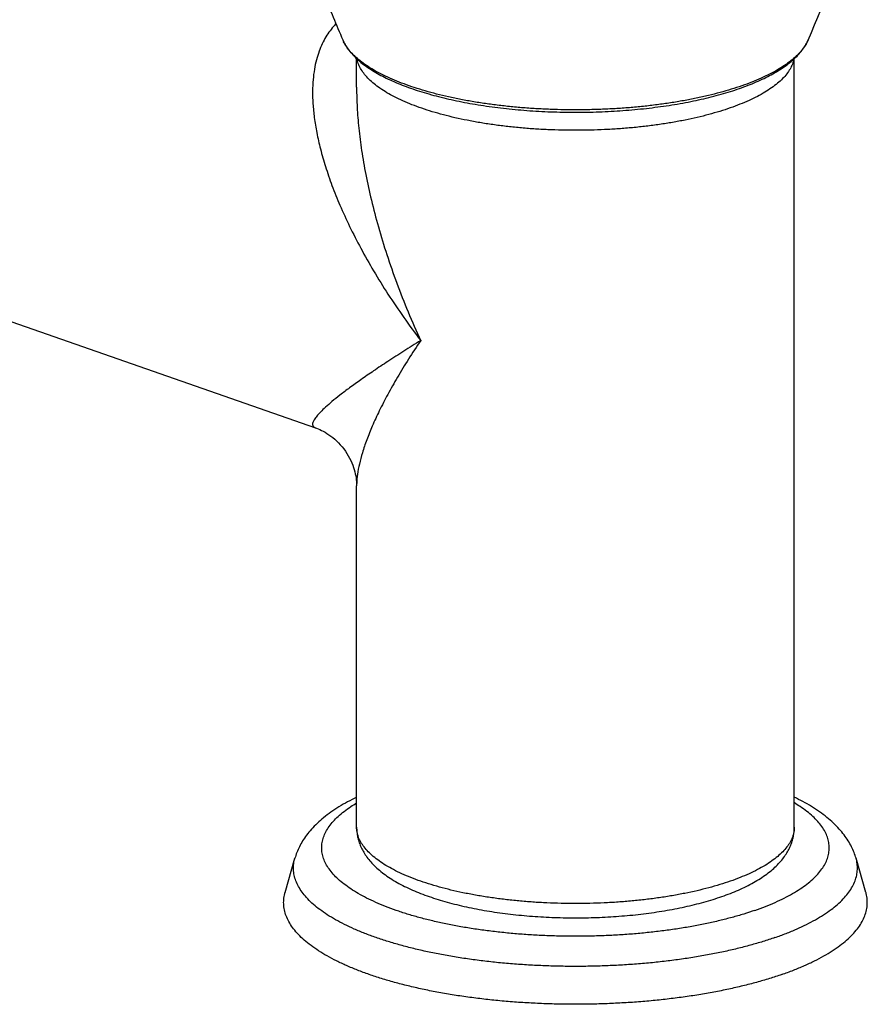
# Model space of a CAD drawing. Header units: millimetres. Extents: x 2891 to 3779, y -1122 to -295.
# Tile 5 of 14: x 3122 to 3181, y -1101 to -1034. Entities that reach past the tile are written whole.
import ezdxf

# ---------------------------------------------------------------- set-up
doc = ezdxf.new("R2010")
doc.units = ezdxf.units.MM
doc.header["$LTSCALE"] = 30.734
doc.layers.get('0').update_dxf_attribs({"linetype": 'CONTINUOUS'})

msp = doc.modelspace()

# ---------------------------------------------------------------- linework, layer by layer
at = {"color": 7, "linetype": 'CONTINUOUS'}
for p, q in [((3060.315, -1032.766), (3142.727, -1061.493)), ((3145.552, -1038.17), (3145.552, -1036.206)), ((3175.552, -1088.844), (3175.552, -1036.206)), ((3145.552, -1088.844), (3145.552, -1065.467)), ((3140.652, -1093.304), (3141.323, -1090.968)), ((3180.453, -1093.304), (3179.781, -1090.968))]:
    msp.add_line(p, q, dxfattribs=at)
at = {"color": 9, "linetype": 'CONTINUOUS'}
msp.add_line((3145.552, -1065.467), (3145.552, -1065.474), dxfattribs=at)
at = {"color": 7, "linetype": 'CONTINUOUS'}
msp.add_lwpolyline([(3142.722, -1061.491), (3142.808, -1061.522), (3142.912, -1061.563), (3143.022, -1061.61), (3143.137, -1061.665), (3143.259, -1061.727), (3143.385, -1061.797), (3143.515, -1061.875), (3143.647, -1061.962), (3143.781, -1062.057), (3143.915, -1062.16), (3144.048, -1062.271), (3144.18, -1062.39), (3144.309, -1062.517), (3144.434, -1062.651), (3144.555, -1062.792), (3144.671, -1062.938), (3144.78, -1063.089), (3144.883, -1063.244), (3144.979, -1063.403), (3145.066, -1063.562), (3145.146, -1063.723), (3145.218, -1063.883), (3145.282, -1064.041), (3145.337, -1064.198), (3145.386, -1064.351), (3145.427, -1064.501), (3145.461, -1064.647), (3145.489, -1064.787), (3145.511, -1064.921), (3145.528, -1065.049), (3145.54, -1065.171), (3145.547, -1065.285), (3145.551, -1065.392), (3145.552, -1065.467)], dxfattribs=at)
msp.add_arc((3075.024, -991.102), 110.535, 336.63979, 341.29932, dxfattribs=at)
at = {"color": 9, "linetype": 'CONTINUOUS'}
msp.add_arc((3146.923, -1033.928), 2.525, 203.38311, 206.39289, dxfattribs=at)
at = {"color": 7, "linetype": 'CONTINUOUS'}
for points, knots in [([(3138.951, -1018.338), (3139.224, -1019.411), (3139.832, -1021.654), (3140.862, -1025.036), (3142.027, -1028.455), (3143.273, -1031.754), (3144.158, -1033.893), (3144.606, -1034.93)], [0, 0, 0, 0, 0.189257, 0.397247, 0.604299, 0.806852, 1, 1, 1, 1]), ([(3144.606, -1034.93), (3144.652, -1035.037), (3144.761, -1035.252), (3144.965, -1035.564), (3145.216, -1035.874), (3145.511, -1036.177), (3145.85, -1036.472), (3146.23, -1036.758), (3146.649, -1037.033), (3147.104, -1037.297), (3147.594, -1037.549), (3148.118, -1037.79), (3148.673, -1038.019), (3149.258, -1038.236), (3149.872, -1038.441), (3150.513, -1038.633), (3151.18, -1038.812), (3151.87, -1038.979), (3152.583, -1039.132), (3153.316, -1039.272), (3154.068, -1039.397), (3154.837, -1039.509), (3155.62, -1039.606), (3156.416, -1039.689), (3157.222, -1039.758), (3158.037, -1039.811), (3158.859, -1039.849), (3159.685, -1039.873), (3160.513, -1039.881), (3161.341, -1039.874), (3162.167, -1039.852), (3162.989, -1039.815), (3163.805, -1039.763), (3164.612, -1039.696), (3165.409, -1039.615), (3166.193, -1039.519), (3166.963, -1039.409), (3167.716, -1039.285), (3168.451, -1039.146), (3169.165, -1038.995), (3169.857, -1038.829), (3170.526, -1038.651), (3171.169, -1038.461), (3171.587, -1038.323), (3171.792, -1038.251)], [0, 0, 0, 0, 0.012148, 0.025099, 0.038937, 0.053656, 0.069299, 0.085838, 0.103269, 0.121586, 0.140774, 0.160837, 0.181738, 0.203482, 0.226021, 0.249338, 0.273389, 0.298138, 0.323539, 0.349542, 0.376101, 0.403154, 0.430653, 0.458531, 0.486733, 0.515193, 0.543851, 0.572641, 0.601498, 0.630357, 0.659154, 0.687823, 0.716302, 0.744523, 0.772429, 0.799954, 0.827044, 0.853638, 0.879685, 0.905131, 0.929926, 0.954032, 0.977397, 1, 1, 1, 1]), ([(3171.792, -1038.251), (3171.99, -1038.182), (3172.378, -1038.04), (3172.941, -1037.81), (3173.471, -1037.568), (3173.967, -1037.315), (3174.428, -1037.05), (3174.852, -1036.773), (3175.237, -1036.486), (3175.581, -1036.188), (3175.881, -1035.883), (3176.135, -1035.571), (3176.342, -1035.255), (3176.452, -1035.038), (3176.499, -1034.93)], [0, 0, 0, 0, 0.106909, 0.209711, 0.308312, 0.402638, 0.492639, 0.578283, 0.659543, 0.736384, 0.808768, 0.876697, 0.940312, 1, 1, 1, 1]), ([(3145.552, -1086.788), (3145.341, -1086.89), (3144.932, -1087.1), (3144.344, -1087.441), (3143.797, -1087.802), (3143.297, -1088.18), (3142.85, -1088.571), (3142.46, -1088.97), (3142.129, -1089.372), (3141.853, -1089.773), (3141.629, -1090.172), (3141.452, -1090.568), (3141.361, -1090.835), (3141.323, -1090.968)], [0, 0, 0, 0, 0.114798, 0.225731, 0.33288, 0.435484, 0.532674, 0.623767, 0.708596, 0.787688, 0.86192, 0.932373, 1, 1, 1, 1]), ([(3179.781, -1090.968), (3179.743, -1090.835), (3179.652, -1090.566), (3179.473, -1090.166), (3179.245, -1089.763), (3178.965, -1089.358), (3178.628, -1088.952), (3178.234, -1088.551), (3177.781, -1088.158), (3177.276, -1087.779), (3176.724, -1087.418), (3176.146, -1087.086), (3175.748, -1086.883), (3175.552, -1086.788)], [0, 0, 0, 0, 0.067897, 0.139013, 0.214275, 0.294561, 0.380014, 0.472216, 0.56997, 0.673515, 0.781439, 0.893218, 1, 1, 1, 1]), ([(3145.552, -1088.844), (3145.552, -1088.952), (3145.564, -1089.17), (3145.615, -1089.497), (3145.701, -1089.825), (3145.826, -1090.154), (3145.991, -1090.486), (3146.199, -1090.818), (3146.456, -1091.152), (3146.764, -1091.482), (3147.122, -1091.807), (3147.527, -1092.121), (3147.975, -1092.419), (3148.458, -1092.7), (3148.973, -1092.963), (3149.516, -1093.208), (3150.085, -1093.436), (3150.677, -1093.648), (3151.291, -1093.844), (3151.927, -1094.024), (3152.582, -1094.19), (3153.256, -1094.341), (3153.947, -1094.477), (3154.654, -1094.6), (3155.374, -1094.707), (3156.107, -1094.8), (3156.85, -1094.879), (3157.602, -1094.943), (3158.362, -1094.992), (3159.127, -1095.027), (3159.895, -1095.046), (3160.664, -1095.052), (3161.433, -1095.042), (3162.201, -1095.018), (3162.963, -1094.979), (3163.72, -1094.926), (3164.47, -1094.858), (3165.209, -1094.775), (3165.938, -1094.678), (3166.653, -1094.566), (3167.354, -1094.44), (3168.038, -1094.3), (3168.706, -1094.145), (3169.354, -1093.976), (3169.981, -1093.792), (3170.391, -1093.658), (3170.592, -1093.588)], [0, 0, 0, 0, 0.011748, 0.023611, 0.03576, 0.048436, 0.061665, 0.075814, 0.090923, 0.107217, 0.124674, 0.143233, 0.162664, 0.182919, 0.20379, 0.225315, 0.247426, 0.270133, 0.293434, 0.317291, 0.341723, 0.366657, 0.392113, 0.418007, 0.444332, 0.471019, 0.498033, 0.525315, 0.552815, 0.580477, 0.608243, 0.636055, 0.663858, 0.691589, 0.719198, 0.746617, 0.773805, 0.800695, 0.827248, 0.853406, 0.879131, 0.904383, 0.929115, 0.95332, 0.976936, 1, 1, 1, 1]), ([(3170.592, -1093.588), (3170.786, -1093.52), (3171.167, -1093.38), (3171.722, -1093.151), (3172.251, -1092.905), (3172.752, -1092.642), (3173.222, -1092.361), (3173.656, -1092.063), (3174.048, -1091.751), (3174.393, -1091.43), (3174.688, -1091.103), (3174.934, -1090.776), (3175.134, -1090.45), (3175.291, -1090.126), (3175.409, -1089.804), (3175.492, -1089.484), (3175.541, -1089.164), (3175.552, -1088.95), (3175.552, -1088.844)], [0, 0, 0, 0, 0.084356, 0.166445, 0.246279, 0.32376, 0.398737, 0.470856, 0.539511, 0.604077, 0.664188, 0.719928, 0.771855, 0.820747, 0.86736, 0.912382, 0.956418, 1, 1, 1, 1]), ([(3174.694, -1098.928), (3174.414, -1099.026), (3173.838, -1099.215), (3172.947, -1099.475), (3172.014, -1099.717), (3171.043, -1099.939), (3170.036, -1100.141), (3168.997, -1100.323), (3167.93, -1100.483), (3166.837, -1100.621), (3165.724, -1100.737), (3164.593, -1100.83), (3163.448, -1100.901), (3162.294, -1100.948), (3161.133, -1100.971), (3159.971, -1100.971), (3158.811, -1100.948), (3157.656, -1100.901), (3156.512, -1100.83), (3155.381, -1100.737), (3154.267, -1100.621), (3153.175, -1100.483), (3152.107, -1100.323), (3151.068, -1100.141), (3150.062, -1099.939), (3149.09, -1099.717), (3148.158, -1099.475), (3147.267, -1099.215), (3146.421, -1098.938), (3145.623, -1098.643), (3144.875, -1098.334), (3144.179, -1098.009), (3143.54, -1097.671), (3142.957, -1097.321), (3142.433, -1096.96), (3141.97, -1096.588), (3141.57, -1096.207), (3141.234, -1095.818), (3140.962, -1095.422), (3140.757, -1095.02), (3140.619, -1094.614), (3140.549, -1094.204), (3140.549, -1093.793), (3140.6, -1093.494), (3140.643, -1093.333), (3140.652, -1093.304)], [0, 0, 0, 0, 0.023763, 0.04853, 0.074248, 0.100849, 0.128261, 0.156418, 0.185232, 0.214626, 0.244519, 0.274817, 0.305436, 0.336287, 0.367272, 0.398305, 0.429294, 0.460141, 0.490761, 0.521062, 0.55095, 0.580347, 0.609163, 0.637315, 0.664732, 0.691331, 0.717047, 0.741818, 0.765579, 0.788281, 0.809883, 0.830345, 0.849644, 0.867771, 0.884723, 0.900526, 0.915224, 0.928883, 0.941612, 0.95355, 0.964882, 0.975831, 0.986648, 0.997596, 1, 1, 1, 1]), ([(3174.694, -1098.928), (3174.962, -1098.835), (3175.482, -1098.643), (3176.23, -1098.334), (3176.925, -1098.009), (3177.565, -1097.671), (3178.148, -1097.321), (3178.671, -1096.96), (3179.134, -1096.588), (3179.534, -1096.207), (3179.871, -1095.818), (3180.143, -1095.422), (3180.348, -1095.02), (3180.486, -1094.614), (3180.555, -1094.204), (3180.555, -1093.793), (3180.504, -1093.494), (3180.461, -1093.333), (3180.453, -1093.304)], [0, 0, 0, 0, 0.096851, 0.188988, 0.276283, 0.358612, 0.435926, 0.508253, 0.575665, 0.638353, 0.696631, 0.750925, 0.80185, 0.850195, 0.896897, 0.943041, 0.98975, 1, 1, 1, 1])]:
    msp.add_open_spline(points, degree=3, knots=knots, dxfattribs=at)
at = {"color": 9, "linetype": 'CONTINUOUS'}
for points, knots in [([(3144.14, -1033.83), (3144.108, -1033.862), (3143.965, -1034.01), (3143.723, -1034.298), (3143.438, -1034.718), (3143.185, -1035.189), (3142.966, -1035.715), (3142.785, -1036.301), (3142.647, -1036.95), (3142.558, -1037.668), (3142.523, -1038.459), (3142.55, -1039.327), (3142.645, -1040.277), (3142.817, -1041.311), (3143.072, -1042.43), (3143.42, -1043.635), (3143.866, -1044.924), (3144.416, -1046.291), (3145.076, -1047.73), (3145.845, -1049.23), (3146.722, -1050.778), (3147.703, -1052.356), (3148.779, -1053.946), (3149.547, -1054.995), (3149.946, -1055.518)], [0, 0, 0, 0, 0.005637, 0.025914, 0.046993, 0.069212, 0.092901, 0.118386, 0.145999, 0.176092, 0.209046, 0.245237, 0.285014, 0.328714, 0.376622, 0.428989, 0.485966, 0.547611, 0.613852, 0.684474, 0.759061, 0.836958, 0.917494, 1, 1, 1, 1]), ([(3171.955, -1038.068), (3171.716, -1038.151), (3171.222, -1038.313), (3170.458, -1038.533), (3169.657, -1038.737), (3168.821, -1038.923), (3167.955, -1039.091), (3167.06, -1039.24), (3166.14, -1039.37), (3165.199, -1039.48), (3164.241, -1039.569), (3163.268, -1039.638), (3162.286, -1039.685), (3161.296, -1039.712), (3160.304, -1039.717), (3159.313, -1039.701), (3158.327, -1039.664), (3157.349, -1039.606), (3156.383, -1039.527), (3155.433, -1039.427), (3154.502, -1039.308), (3153.594, -1039.168), (3152.713, -1039.009), (3151.861, -1038.832), (3151.042, -1038.637), (3150.259, -1038.425), (3149.515, -1038.196), (3148.813, -1037.952), (3148.155, -1037.694), (3147.545, -1037.422), (3146.983, -1037.137), (3146.472, -1036.841), (3146.014, -1036.534), (3145.611, -1036.218), (3145.265, -1035.893), (3144.975, -1035.562), (3144.782, -1035.278), (3144.689, -1035.105), (3144.662, -1035.051)], [0, 0, 0, 0, 0.026563, 0.054313, 0.083175, 0.113067, 0.143901, 0.175582, 0.208012, 0.241087, 0.2747, 0.30874, 0.343096, 0.377653, 0.412297, 0.446912, 0.481383, 0.515595, 0.549436, 0.582793, 0.615559, 0.647627, 0.678897, 0.709272, 0.73866, 0.766975, 0.79414, 0.820085, 0.84475, 0.868086, 0.890055, 0.910639, 0.929836, 0.947666, 0.96418, 0.979464, 0.993647, 1, 1, 1, 1]), ([(3176.499, -1034.93), (3176.483, -1034.968), (3176.411, -1035.123), (3176.252, -1035.393), (3175.992, -1035.728), (3175.674, -1036.057), (3175.299, -1036.377), (3174.868, -1036.689), (3174.384, -1036.99), (3173.847, -1037.281), (3173.26, -1037.559), (3172.626, -1037.825), (3172.184, -1037.988), (3171.955, -1038.068)], [0, 0, 0, 0, 0.021507, 0.090902, 0.165459, 0.245954, 0.332924, 0.42671, 0.527488, 0.635306, 0.750106, 0.871743, 1, 1, 1, 1]), ([(3171.159, -1039.584), (3170.923, -1039.667), (3170.436, -1039.825), (3169.681, -1040.041), (3168.888, -1040.239), (3168.059, -1040.418), (3167.198, -1040.579), (3166.31, -1040.719), (3165.397, -1040.84), (3164.463, -1040.939), (3163.513, -1041.017), (3162.55, -1041.073), (3161.579, -1041.107), (3160.603, -1041.119), (3159.628, -1041.11), (3158.656, -1041.078), (3157.692, -1041.024), (3156.74, -1040.948), (3155.805, -1040.851), (3154.89, -1040.733), (3153.998, -1040.594), (3153.134, -1040.436), (3152.302, -1040.258), (3151.505, -1040.062), (3150.746, -1039.849), (3150.029, -1039.618), (3149.356, -1039.372), (3148.73, -1039.111), (3148.154, -1038.837), (3147.631, -1038.55), (3147.162, -1038.252), (3146.749, -1037.943), (3146.395, -1037.626), (3146.1, -1037.301), (3145.865, -1036.968), (3145.694, -1036.63), (3145.616, -1036.383), (3145.589, -1036.253), (3145.586, -1036.238)], [0, 0, 0, 0, 0.027547, 0.05639, 0.086441, 0.117604, 0.149776, 0.182845, 0.216696, 0.251206, 0.286249, 0.321698, 0.35742, 0.393282, 0.429152, 0.464895, 0.500379, 0.535471, 0.570043, 0.603968, 0.637125, 0.669397, 0.700671, 0.730843, 0.759817, 0.787504, 0.813827, 0.838722, 0.862139, 0.884044, 0.904428, 0.923304, 0.940721, 0.956767, 0.971583, 0.985368, 0.99839, 1, 1, 1, 1]), ([(3175.519, -1036.237), (3175.518, -1036.24), (3175.495, -1036.358), (3175.425, -1036.594), (3175.26, -1036.933), (3175.032, -1037.266), (3174.744, -1037.592), (3174.395, -1037.911), (3173.989, -1038.22), (3173.525, -1038.519), (3173.008, -1038.807), (3172.437, -1039.083), (3171.817, -1039.345), (3171.383, -1039.506), (3171.159, -1039.584)], [0, 0, 0, 0, 0.001552, 0.063353, 0.128637, 0.198715, 0.274576, 0.356915, 0.446178, 0.542612, 0.646303, 0.757209, 0.875185, 1, 1, 1, 1]), ([(3145.552, -1038.17), (3145.552, -1038.187), (3145.553, -1038.643), (3145.58, -1039.576), (3145.694, -1041.006), (3145.891, -1042.546), (3146.176, -1044.192), (3146.558, -1045.935), (3147.038, -1047.763), (3147.62, -1049.658), (3148.299, -1051.599), (3149.074, -1053.563), (3149.645, -1054.867), (3149.946, -1055.518)], [0, 0, 0, 0, 0.00288, 0.075863, 0.155327, 0.241445, 0.334177, 0.433311, 0.538398, 0.648701, 0.76313, 0.88058, 1, 1, 1, 1]), ([(3149.946, -1055.518), (3149.556, -1055.759), (3148.804, -1056.228), (3147.728, -1056.919), (3146.748, -1057.57), (3145.871, -1058.174), (3145.102, -1058.726), (3144.442, -1059.224), (3143.891, -1059.667), (3143.444, -1060.054), (3143.094, -1060.388), (3142.836, -1060.672), (3142.66, -1060.908), (3142.558, -1061.101), (3142.521, -1061.262), (3142.56, -1061.393), (3142.644, -1061.459), (3142.701, -1061.484), (3142.723, -1061.492)], [0, 0, 0, 0, 0.140399, 0.271382, 0.391856, 0.500863, 0.597653, 0.681992, 0.754037, 0.814248, 0.863307, 0.902088, 0.931659, 0.9533, 0.968776, 0.980819, 0.993056, 1, 1, 1, 1]), ([(3149.946, -1055.518), (3149.659, -1055.94), (3149.113, -1056.769), (3148.357, -1058.001), (3147.689, -1059.179), (3147.113, -1060.291), (3146.633, -1061.329), (3146.246, -1062.285), (3145.949, -1063.156), (3145.738, -1063.94), (3145.606, -1064.638), (3145.558, -1065.139), (3145.552, -1065.405), (3145.552, -1065.467)], [0, 0, 0, 0, 0.139038, 0.270764, 0.394158, 0.508274, 0.612335, 0.706038, 0.789463, 0.86301, 0.927276, 0.9831, 1, 1, 1, 1]), ([(3172.851, -1094.537), (3172.598, -1094.625), (3172.078, -1094.795), (3171.272, -1095.029), (3170.426, -1095.245), (3169.544, -1095.444), (3168.63, -1095.623), (3167.686, -1095.783), (3166.716, -1095.923), (3165.724, -1096.042), (3164.713, -1096.14), (3163.686, -1096.217), (3162.648, -1096.272), (3161.603, -1096.305), (3160.554, -1096.316), (3159.504, -1096.305), (3158.459, -1096.272), (3157.421, -1096.217), (3156.395, -1096.141), (3155.384, -1096.042), (3154.391, -1095.923), (3153.421, -1095.784), (3152.477, -1095.624), (3151.563, -1095.444), (3150.681, -1095.246), (3149.835, -1095.03), (3149.028, -1094.796), (3148.263, -1094.545), (3147.543, -1094.28), (3146.87, -1093.999), (3146.247, -1093.705), (3145.676, -1093.398), (3145.159, -1093.08), (3144.697, -1092.751), (3144.293, -1092.414), (3143.948, -1092.067), (3143.663, -1091.714), (3143.439, -1091.354), (3143.278, -1090.989), (3143.18, -1090.62), (3143.148, -1090.249), (3143.181, -1089.878), (3143.278, -1089.509), (3143.439, -1089.144), (3143.663, -1088.784), (3143.949, -1088.431), (3144.294, -1088.085), (3144.698, -1087.747), (3145.123, -1087.444), (3145.416, -1087.261), (3145.552, -1087.181)], [0, 0, 0, 0, 0.02228, 0.04558, 0.069818, 0.094904, 0.12077, 0.147349, 0.174554, 0.202301, 0.230507, 0.259082, 0.287935, 0.316974, 0.346107, 0.375241, 0.404281, 0.433134, 0.46171, 0.489917, 0.517666, 0.544872, 0.571451, 0.597323, 0.622412, 0.646647, 0.669961, 0.692296, 0.713598, 0.733823, 0.752936, 0.770913, 0.787744, 0.803434, 0.818011, 0.831523, 0.844053, 0.855717, 0.866675, 0.877131, 0.887323, 0.897516, 0.907972, 0.918932, 0.930598, 0.943131, 0.956646, 0.971225, 0.98692, 1, 1, 1, 1]), ([(3172.851, -1094.537), (3173.093, -1094.453), (3173.56, -1094.28), (3174.233, -1094), (3174.856, -1093.706), (3175.427, -1093.399), (3175.945, -1093.081), (3176.406, -1092.752), (3176.81, -1092.415), (3177.156, -1092.068), (3177.441, -1091.715), (3177.665, -1091.355), (3177.826, -1090.99), (3177.924, -1090.621), (3177.957, -1090.25), (3177.924, -1089.879), (3177.827, -1089.51), (3177.666, -1089.145), (3177.442, -1088.785), (3177.157, -1088.432), (3176.811, -1088.086), (3176.407, -1087.748), (3175.982, -1087.445), (3175.688, -1087.261), (3175.553, -1087.181)], [0, 0, 0, 0, 0.069067, 0.134772, 0.196911, 0.255343, 0.310043, 0.361048, 0.40843, 0.452352, 0.493081, 0.530996, 0.566615, 0.600596, 0.633721, 0.666845, 0.700822, 0.736436, 0.774343, 0.815064, 0.858977, 0.906348, 0.95734, 1, 1, 1, 1]), ([(3171.159, -1092.541), (3170.922, -1092.624), (3170.432, -1092.783), (3169.674, -1092.999), (3168.877, -1093.198), (3168.044, -1093.378), (3167.179, -1093.538), (3166.286, -1093.679), (3165.368, -1093.799), (3164.43, -1093.898), (3163.475, -1093.976), (3162.508, -1094.031), (3161.532, -1094.065), (3160.552, -1094.076), (3159.572, -1094.065), (3158.597, -1094.031), (3157.629, -1093.976), (3156.674, -1093.898), (3155.736, -1093.799), (3154.818, -1093.679), (3153.925, -1093.538), (3153.06, -1093.378), (3152.228, -1093.198), (3151.43, -1092.999), (3150.672, -1092.783), (3149.956, -1092.55), (3149.285, -1092.301), (3148.662, -1092.037), (3148.09, -1091.76), (3147.571, -1091.471), (3147.106, -1091.17), (3146.699, -1090.859), (3146.351, -1090.539), (3146.063, -1090.211), (3145.837, -1089.876), (3145.673, -1089.536), (3145.574, -1089.191), (3145.552, -1088.958), (3145.552, -1088.844)], [0, 0, 0, 0, 0.027317, 0.055923, 0.085732, 0.116648, 0.148566, 0.181376, 0.21496, 0.249197, 0.283962, 0.319124, 0.354553, 0.390115, 0.425678, 0.461107, 0.496269, 0.531033, 0.56527, 0.598855, 0.631664, 0.663582, 0.694498, 0.724307, 0.752914, 0.780231, 0.806182, 0.830705, 0.853751, 0.87529, 0.895313, 0.913839, 0.930921, 0.946654, 0.961185, 0.974725, 0.98755, 1, 1, 1, 1]), ([(3175.552, -1088.844), (3175.552, -1088.958), (3175.53, -1089.191), (3175.431, -1089.536), (3175.268, -1089.876), (3175.041, -1090.211), (3174.753, -1090.539), (3174.405, -1090.859), (3173.998, -1091.17), (3173.534, -1091.471), (3173.015, -1091.76), (3172.442, -1092.037), (3171.82, -1092.301), (3171.384, -1092.462), (3171.159, -1092.541)], [0, 0, 0, 0, 0.05665, 0.115009, 0.176616, 0.242736, 0.314323, 0.39205, 0.47635, 0.56746, 0.665466, 0.77033, 0.881915, 1, 1, 1, 1]), ([(3174.217, -1096.402), (3173.946, -1096.497), (3173.389, -1096.679), (3172.529, -1096.931), (3171.628, -1097.164), (3170.689, -1097.379), (3169.716, -1097.574), (3168.712, -1097.75), (3167.681, -1097.904), (3166.625, -1098.038), (3165.549, -1098.15), (3164.457, -1098.24), (3163.351, -1098.308), (3162.235, -1098.354), (3161.114, -1098.376), (3159.991, -1098.376), (3158.869, -1098.354), (3157.754, -1098.308), (3156.648, -1098.24), (3155.555, -1098.15), (3154.479, -1098.038), (3153.424, -1097.904), (3152.392, -1097.75), (3151.388, -1097.574), (3150.416, -1097.379), (3149.477, -1097.164), (3148.576, -1096.931), (3147.715, -1096.679), (3146.898, -1096.411), (3146.126, -1096.127), (3145.403, -1095.828), (3144.732, -1095.514), (3144.113, -1095.188), (3143.55, -1094.849), (3143.044, -1094.5), (3142.597, -1094.141), (3142.21, -1093.773), (3141.885, -1093.397), (3141.623, -1093.014), (3141.424, -1092.626), (3141.291, -1092.233), (3141.224, -1091.837), (3141.224, -1091.441), (3141.273, -1091.151), (3141.315, -1090.996), (3141.323, -1090.968)], [0, 0, 0, 0, 0.023762, 0.048531, 0.074248, 0.100848, 0.128262, 0.156416, 0.185232, 0.214627, 0.244518, 0.274817, 0.305437, 0.336286, 0.367273, 0.398306, 0.429293, 0.460142, 0.490761, 0.52106, 0.550951, 0.580347, 0.609162, 0.637316, 0.66473, 0.691331, 0.717048, 0.741816, 0.765578, 0.788281, 0.809882, 0.830344, 0.849644, 0.867769, 0.884723, 0.900526, 0.915222, 0.928883, 0.941611, 0.953549, 0.964882, 0.97583, 0.986647, 0.997596, 1, 1, 1, 1]), ([(3174.217, -1096.402), (3174.476, -1096.312), (3174.978, -1096.127), (3175.701, -1095.828), (3176.373, -1095.514), (3176.991, -1095.188), (3177.554, -1094.849), (3178.06, -1094.5), (3178.507, -1094.141), (3178.894, -1093.773), (3179.219, -1093.397), (3179.482, -1093.014), (3179.68, -1092.626), (3179.813, -1092.233), (3179.88, -1091.837), (3179.88, -1091.441), (3179.831, -1091.151), (3179.789, -1090.996), (3179.781, -1090.968)], [0, 0, 0, 0, 0.096848, 0.188991, 0.27628, 0.35861, 0.435929, 0.508249, 0.575663, 0.638354, 0.696627, 0.750924, 0.80185, 0.850191, 0.896896, 0.943041, 0.989746, 1, 1, 1, 1])]:
    msp.add_open_spline(points, degree=3, knots=knots, dxfattribs=at)

doc.saveas('drawing.dxf')
